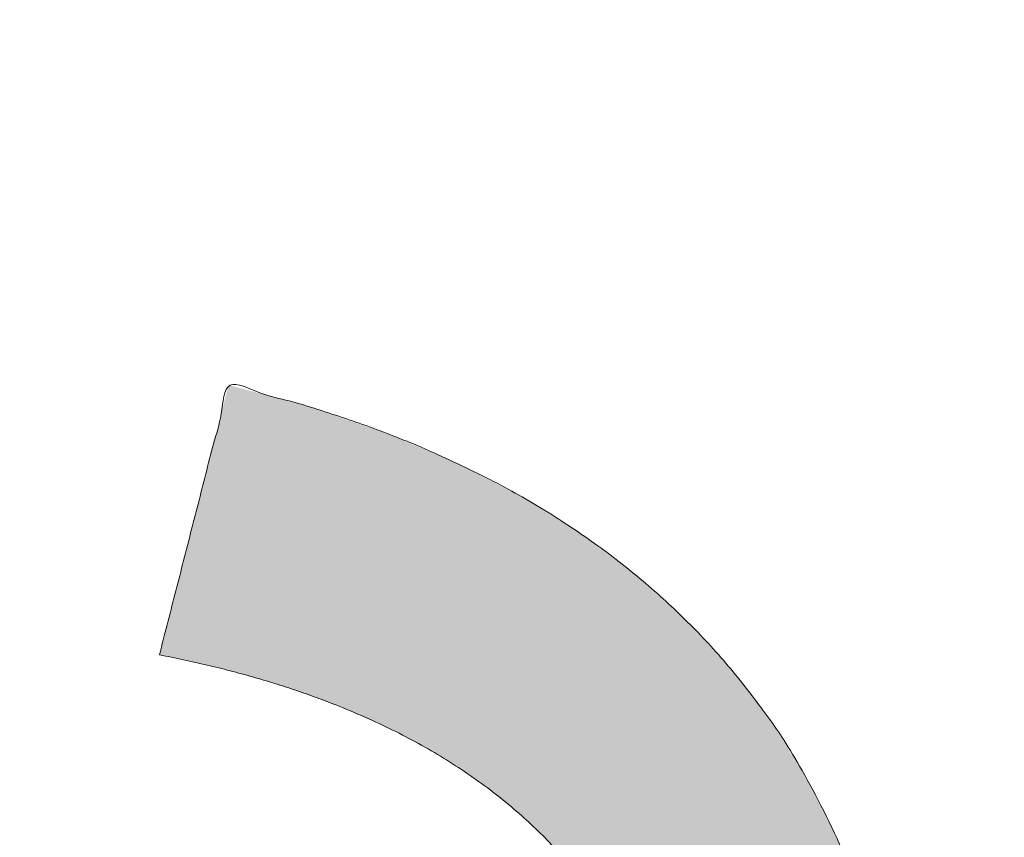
# Model space of a CAD drawing. Header units: inches. Extents: x -434 to -285, y -58 to 33.
# Tile 74 of 103: x -302.35 to -301.09, y -34.79 to -33.74. Entities that reach past the tile are written whole.
import ezdxf

# ---------------------------------------------------------------- set-up
doc = ezdxf.new("R2010")
doc.units = ezdxf.units.IN
doc.header["$LTSCALE"] = 32
doc.header["$MEASUREMENT"] = 0
doc.linetypes.add('Dash Style-1', pattern=[0.083328, 0.041656, -0.041672])
for name, color, linetype, lineweight in [('Black', 7, 'Continuous', 18), ('DashLine', 7, 'Dash Style-1', 13), ('DashLineFill', 7, 'Dash Style-1', 13), ('Drawing', 7, 'Continuous', 18), ('Metal-Black', 7, 'Continuous', 18), ('Metal-DeskStructure', 7, 'Continuous', 13), ('Plastic-BracketCover', 7, 'Continuous', 13), ('SolidLine', 7, 'Continuous', 15), ('Wood_1-H', 7, 'Continuous', 13)]:
    doc.layers.add(name, color=color, linetype=linetype, lineweight=lineweight)
doc.layers.add('Metal-Leg', color=7, linetype='Continuous', lineweight=18, true_color=0x4c4c4c)
pattern_1 = [(45, (0, 0), (-1.61301565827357, 1.935715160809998), []), (45, (-1.0608, 1.0608), (-0.4723460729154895, 0.4167612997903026), [])]

# ---------------------------------------------------------------- blocks, each defined once
blk = doc.blocks.new('Slate-LegBrace (2D)')
at = {"layer": 'DashLineFill', "linetype": 'Continuous', "lineweight": 13}
h = blk.add_hatch(dxfattribs=at)
h.set_pattern_fill('Steel', color=253, style=0, pattern_type=2)
h.set_pattern_definition(pattern_1)
edge = h.paths.add_edge_path()
edge.add_line((-2.199587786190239, 0.1351515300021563), (-1.374775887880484, 0.1351515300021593))
edge.add_arc((3.774758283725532e-15, 0.01355418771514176), 1.380142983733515, 5.054592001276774, 174.9454079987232, ccw=False)
edge.add_line((1.374775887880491, 0.1351515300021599), (2.199718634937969, 0.1351515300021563))
edge.add_arc((6.542437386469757e-05, 0.01705725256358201), 2.202821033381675, 3.073127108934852, 176.9268728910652)
h = blk.add_hatch(dxfattribs=at)
h.set_pattern_fill('Steel', color=253, style=0, pattern_type=2)
h.set_pattern_definition(pattern_1)
edge = h.paths.add_edge_path()
edge.add_line((-2.191696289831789, 0.2375138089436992), (-1.463739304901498, 0.2375137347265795))
edge.add_arc((6.542437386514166e-05, 0.01704129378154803), 1.480314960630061, 8.565281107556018, 171.4347188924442, ccw=False)
edge.add_line((1.463870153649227, 0.2375137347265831), (2.191827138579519, 0.2375138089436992))
edge.add_line((2.191827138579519, 0.2375138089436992), (2.19971863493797, 0.1351515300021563))
edge.add_line((2.19971863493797, 0.1351515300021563), (1.374775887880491, 0.1351515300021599))
edge.add_arc((3.33066907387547e-15, 0.01355418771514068), 1.380142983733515, 5.054592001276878, 174.9454079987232)
edge.add_line((-1.374775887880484, 0.1351515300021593), (-2.19958778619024, 0.1351515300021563))
edge.add_line((-2.19958778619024, 0.1351515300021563), (-2.191696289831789, 0.2375138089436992))
at = {"layer": 'DashLineFill', "flags": 128}
for points in [[(-2.199587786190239, 0.1351515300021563), (-1.374775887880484, 0.1351515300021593, -0.9154551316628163), (1.374775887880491, 0.1351515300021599), (2.199718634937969, 0.1351515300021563, 0.9477524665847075)], [(-2.191696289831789, 0.2375138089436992), (-1.463739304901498, 0.2375137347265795, -0.8606629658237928), (1.463870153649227, 0.2375137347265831), (2.191827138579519, 0.2375138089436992), (2.19971863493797, 0.1351515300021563), (1.374775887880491, 0.1351515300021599, 0.9154551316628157), (-1.374775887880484, 0.1351515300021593), (-2.19958778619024, 0.1351515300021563)]]:
    blk.add_lwpolyline(points, format="xyb", close=True, dxfattribs=at)
blk = doc.blocks.new('TLLegSleeve-NG (2D)')
at = {"layer": 'DashLineFill', "linetype": 'Continuous', "lineweight": 13}
h = blk.add_hatch(dxfattribs=at)
h.set_pattern_fill('Steel', color=253, style=0, pattern_type=2)
h.set_pattern_definition(pattern_1)
edge = h.paths.add_edge_path()
edge.add_arc((0, -2.950395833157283e-16), 1.771653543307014, 0, 180, ccw=False)
edge.add_arc((0, 2.950395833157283e-16), 1.771653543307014, 180, 360, ccw=False)
edge = h.paths.add_edge_path()
edge.add_arc((-1.77635683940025e-15, 2.208425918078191e-15), 1.437007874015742, 0, 180, ccw=False)
edge.add_arc((-1.554312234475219e-15, 2.687045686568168e-15), 1.437007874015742, 180, 360, ccw=False)
at = {"layer": 'DashLine', "flags": 128}
blk.add_lwpolyline([(1.653543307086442, 1.01250325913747e-16), (1.645581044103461, -0.1620755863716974), (1.621770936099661, -0.3225902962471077), (1.582342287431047, -0.4799982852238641), (1.527674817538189, -0.6327836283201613), (1.458295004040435, -0.7794749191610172), (1.374871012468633, -0.9186594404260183), (1.27820626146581, -1.048996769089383), (1.169231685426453, -1.169231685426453), (1.048996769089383, -1.27820626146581), (0.9186594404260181, -1.374871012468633), (0.7794749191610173, -1.458295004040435), (0.6327836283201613, -1.527674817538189), (0.4799982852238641, -1.582342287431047), (0.3225902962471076, -1.621770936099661), (0.1620755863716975, -1.645581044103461), (0, -1.653543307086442), (-0.1620755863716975, -1.645581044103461), (-0.3225902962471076, -1.621770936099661), (-0.4799982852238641, -1.582342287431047), (-0.6327836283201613, -1.527674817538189), (-0.7794749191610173, -1.458295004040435), (-0.9186594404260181, -1.374871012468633), (-1.048996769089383, -1.27820626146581), (-1.169231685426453, -1.169231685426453), (-1.27820626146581, -1.048996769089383), (-1.374871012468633, -0.9186594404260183), (-1.458295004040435, -0.7794749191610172), (-1.527674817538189, -0.6327836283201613), (-1.582342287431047, -0.4799982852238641), (-1.621770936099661, -0.3225902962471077), (-1.645581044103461, -0.1620755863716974), (-1.653543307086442, 1.01250325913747e-16), (-1.645581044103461, 0.1620755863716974), (-1.621770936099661, 0.3225902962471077), (-1.582342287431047, 0.4799982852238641), (-1.527674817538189, 0.6327836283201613), (-1.458295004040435, 0.7794749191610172), (-1.374871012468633, 0.9186594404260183), (-1.27820626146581, 1.048996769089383), (-1.169231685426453, 1.169231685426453), (-1.048996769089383, 1.27820626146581), (-0.9186594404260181, 1.374871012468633), (-0.7794749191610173, 1.458295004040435), (-0.6327836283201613, 1.527674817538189), (-0.4799982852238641, 1.582342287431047), (-0.3225902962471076, 1.621770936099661), (-0.1620755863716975, 1.645581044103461), (0, 1.653543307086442), (0.1620755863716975, 1.645581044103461), (0.3225902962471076, 1.621770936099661), (0.4799982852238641, 1.582342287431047), (0.6327836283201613, 1.527674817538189), (0.7794749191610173, 1.458295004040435), (0.9186594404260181, 1.374871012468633), (1.048996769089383, 1.27820626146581), (1.169231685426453, 1.169231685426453), (1.27820626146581, 1.048996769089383), (1.374871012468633, 0.9186594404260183), (1.458295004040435, 0.7794749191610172), (1.527674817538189, 0.6327836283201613), (1.582342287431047, 0.4799982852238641), (1.621770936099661, 0.3225902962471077), (1.645581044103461, 0.1620755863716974)], close=True, dxfattribs=at)
at = {"layer": 'DashLineFill', "flags": 128}
for points in [[(-1.771653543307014, 0, -0.9999999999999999), (1.771653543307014, 0, -0.9999999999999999)], [(-1.437007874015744, 2.44773580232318e-15, -0.9999999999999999), (1.43700787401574, 2.44773580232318e-15, -0.9999999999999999)]]:
    blk.add_lwpolyline(points, format="xyb", close=True, dxfattribs=at)
blk = doc.blocks.new('1BRPFX-Ped_Plate (2D)')
at = {"layer": 'DashLineFill', "linetype": 'Continuous', "lineweight": 13}
h = blk.add_hatch(dxfattribs=at)
h.set_pattern_fill('Steel', color=253, style=0, pattern_type=2)
h.set_pattern_definition(pattern_1)
edge = h.paths.add_edge_path()
edge.add_arc((-4.145669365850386, 1.704724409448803), 0.1259842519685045, 90, 179.9999999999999, ccw=False)
edge.add_line((-4.145669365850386, 1.830708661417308), (4.145669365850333, 1.830708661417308))
edge.add_arc((4.145669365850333, 1.704724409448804), 0.1259842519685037, -2.2737367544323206e-13, 90, ccw=False)
edge.add_line((4.271653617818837, 1.704724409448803), (4.271653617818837, -1.704724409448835))
edge.add_arc((4.145669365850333, -1.704724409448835), 0.125984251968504, 270.0000000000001, 360, ccw=False)
edge.add_line((4.145669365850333, -1.830708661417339), (-4.145669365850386, -1.830708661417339))
edge.add_arc((-4.145669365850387, -1.704724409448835), 0.125984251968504, 180, 270.0000000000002, ccw=False)
edge.add_line((-4.271653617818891, -1.704724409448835), (-4.271653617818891, 1.704724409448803))
at = {"layer": 'SolidLine', "flags": 128}
blk.add_lwpolyline([(1.27952755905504, 1.408027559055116), (1.292122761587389, 1.407408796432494), (1.304596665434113, 1.405558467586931), (1.316829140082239, 1.402494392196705), (1.328702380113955, 1.398246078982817), (1.340102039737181, 1.39285444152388), (1.35091833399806, 1.386371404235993), (1.361047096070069, 1.378859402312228), (1.370390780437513, 1.370390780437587), (1.378859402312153, 1.361047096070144), (1.386371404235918, 1.350918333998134), (1.392854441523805, 1.340102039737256), (1.398246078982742, 1.328702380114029), (1.40249439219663, 1.316829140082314), (1.405558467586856, 1.304596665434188), (1.407408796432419, 1.292122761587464), (1.408027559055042, 1.279527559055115), (1.407408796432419, 1.266932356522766), (1.405558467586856, 1.254458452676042), (1.40249439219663, 1.242225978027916), (1.398246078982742, 1.2303527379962), (1.392854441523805, 1.218953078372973), (1.386371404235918, 1.208136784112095), (1.378859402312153, 1.198008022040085), (1.370390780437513, 1.188664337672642), (1.361047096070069, 1.180195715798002), (1.35091833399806, 1.172683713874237), (1.340102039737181, 1.16620067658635), (1.328702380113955, 1.160809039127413), (1.316829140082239, 1.156560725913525), (1.304596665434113, 1.153496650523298), (1.292122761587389, 1.151646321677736), (1.27952755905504, 1.151027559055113), (1.266932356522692, 1.151646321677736), (1.254458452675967, 1.153496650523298), (1.242225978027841, 1.156560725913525), (1.230352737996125, 1.160809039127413), (1.218953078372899, 1.16620067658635), (1.208136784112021, 1.172683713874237), (1.198008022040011, 1.180195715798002), (1.188664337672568, 1.188664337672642), (1.180195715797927, 1.198008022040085), (1.172683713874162, 1.208136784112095), (1.166200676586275, 1.218953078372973), (1.160809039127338, 1.2303527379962), (1.15656072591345, 1.242225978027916), (1.153496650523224, 1.254458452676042), (1.151646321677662, 1.266932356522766), (1.151027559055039, 1.279527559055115), (1.151646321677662, 1.292122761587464), (1.153496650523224, 1.304596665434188), (1.15656072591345, 1.316829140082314), (1.160809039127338, 1.328702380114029), (1.166200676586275, 1.340102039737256), (1.172683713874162, 1.350918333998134), (1.180195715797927, 1.361047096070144), (1.188664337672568, 1.370390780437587), (1.198008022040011, 1.378859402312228), (1.208136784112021, 1.386371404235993), (1.218953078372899, 1.39285444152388), (1.230352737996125, 1.398246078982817), (1.242225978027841, 1.402494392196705), (1.254458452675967, 1.405558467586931), (1.266932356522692, 1.407408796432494)], close=True, dxfattribs=at)
blk.add_lwpolyline([(0.3322086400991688, 0.4571237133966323), (0.3093663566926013, 0.4952337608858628), (0.2903695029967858, 0.5353992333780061), (0.2754010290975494, 0.5772333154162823), (0.264605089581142, 0.6203331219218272), (0.2580856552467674, 0.6642835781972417), (0.2559055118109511, 0.7086614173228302), (0.2580856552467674, 0.7530392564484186), (0.264605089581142, 0.7969897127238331), (0.2754010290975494, 0.8400895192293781), (0.2903695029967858, 0.8819236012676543), (0.3093663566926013, 0.9220890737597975), (0.3322086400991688, 0.9601991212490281), (0.3586763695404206, 0.9958867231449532), (0.3885146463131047, 1.028808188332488), (0.4214361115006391, 1.058646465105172), (0.4571237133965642, 1.085114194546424), (0.4952337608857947, 1.107956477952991), (0.5353992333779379, 1.126953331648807), (0.5772333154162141, 1.141921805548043), (0.6203331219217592, 1.15271774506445), (0.6642835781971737, 1.159237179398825), (0.7086614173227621, 1.161417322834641), (0.7530392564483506, 1.159237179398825), (0.7969897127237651, 1.15271774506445), (0.84008951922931, 1.141921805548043), (0.8819236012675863, 1.126953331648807), (0.9220890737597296, 1.107956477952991), (0.96019912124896, 1.085114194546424), (0.9958867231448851, 1.058646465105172), (1.028808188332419, 1.028808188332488), (1.058646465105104, 0.9958867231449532), (1.085114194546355, 0.9601991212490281), (1.107956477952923, 0.9220890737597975), (1.126953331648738, 0.8819236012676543), (1.141921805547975, 0.8400895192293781), (1.152717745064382, 0.7969897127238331), (1.159237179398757, 0.7530392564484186), (1.161417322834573, 0.7086614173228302), (1.159237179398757, 0.6642835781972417), (1.152717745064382, 0.6203331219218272), (1.141921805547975, 0.5772333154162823), (1.126953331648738, 0.5353992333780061), (1.107956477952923, 0.4952337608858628), (1.085114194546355, 0.4571237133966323)], dxfattribs=at)
blk = doc.blocks.new('Group-1')
at = {"layer": 'Plastic-BracketCover', "color": 7}
for points, knots in [([(1.38164285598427, 0.884128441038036), (1.463766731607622, 0.884128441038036), (1.549581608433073, 0.884128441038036), (1.553272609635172, 0.8804374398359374), (1.555118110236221, 0.8730554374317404), (1.55696180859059, 0.8619824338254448), (1.55696180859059, 0.8453729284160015), (1.555118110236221, 0.8342999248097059), (1.553272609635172, 0.8269179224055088), (1.549581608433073, 0.8232269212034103), (1.463766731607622, 0.8232269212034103), (1.38164285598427, 0.8232269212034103), (1.255227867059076, 0.7604808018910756), (1.128812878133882, 0.6977346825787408), (1.119585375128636, 0.6940436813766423), (1.112203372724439, 0.692198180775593), (1.106666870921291, 0.6958891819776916), (1.104821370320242, 0.7106531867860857), (1.104821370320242, 0.7327991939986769), (1.106666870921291, 0.7457176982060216), (1.10851237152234, 0.7530997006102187), (1.114048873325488, 0.7567907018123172), (1.117739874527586, 0.7586362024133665), (1.181408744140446, 0.789086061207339), (1.245077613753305, 0.8195359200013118), (1.263532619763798, 0.8287634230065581), (1.304133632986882, 0.8453729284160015), (1.324432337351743, 0.8546004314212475), (1.324432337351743, 0.8555231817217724), (1.324432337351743, 0.856445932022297), (1.28383402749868, 0.871209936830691), (1.246923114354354, 0.8896649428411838), (1.18233149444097, 0.9201148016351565), (1.117739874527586, 0.9505646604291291), (1.114048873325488, 0.9524101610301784), (1.10851237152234, 0.9561011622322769), (1.106666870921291, 0.963483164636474), (1.104821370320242, 0.9745561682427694), (1.104821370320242, 0.9967021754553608), (1.107589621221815, 1.016079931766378), (1.121430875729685, 1.013311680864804), (1.128812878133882, 1.009620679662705), (1.255227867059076, 0.9468745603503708), (1.38164285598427, 0.884128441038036)], [0, 0, 0, 0.05246714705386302, 0.05482524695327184, 0.05718334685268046, 0.05954144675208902, 0.06189954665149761, 0.06484717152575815, 0.06779479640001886, 0.07074242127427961, 0.07369004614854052, 0.1392739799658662, 0.1392739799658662, 0.251980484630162, 0.251980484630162, 0.259917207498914, 0.267853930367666, 0.2757906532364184, 0.2837273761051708, 0.2916640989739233, 0.2996008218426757, 0.307537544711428, 0.31547426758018, 0.31547426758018, 0.4512108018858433, 0.4512108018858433, 0.4908944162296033, 0.5305780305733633, 0.5305780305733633, 0.5322202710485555, 0.5322202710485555, 0.6091019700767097, 0.6091019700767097, 0.7421406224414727, 0.7421406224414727, 0.7498287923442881, 0.7575169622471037, 0.7652051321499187, 0.7728933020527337, 0.7836567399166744, 0.8051836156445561, 0.8159470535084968, 0.8159470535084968, 1, 1, 1]), ([(1.132503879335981, 0.670086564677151), (1.139885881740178, 0.670086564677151), (1.149113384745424, 0.6682410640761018), (1.154649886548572, 0.6645500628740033), (1.15834088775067, 0.6608590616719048), (1.15834088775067, 0.5759669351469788), (1.15834088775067, 0.4947658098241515), (1.23400551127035, 0.4947658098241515), (1.309670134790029, 0.4947658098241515), (1.309670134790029, 0.5722759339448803), (1.309670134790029, 0.6516315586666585), (1.313361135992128, 0.655322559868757), (1.318897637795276, 0.6590135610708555), (1.328123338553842, 0.6608590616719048), (1.341041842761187, 0.6608590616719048), (1.350269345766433, 0.6590135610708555), (1.355805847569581, 0.655322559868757), (1.359496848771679, 0.6516315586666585), (1.359496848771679, 0.5722759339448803), (1.359496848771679, 0.4947658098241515), (1.452693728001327, 0.4947658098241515), (1.547736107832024, 0.4947658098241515), (1.553272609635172, 0.4910766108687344), (1.555118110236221, 0.4836946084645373), (1.55696180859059, 0.4726216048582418), (1.55696180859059, 0.4560120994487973), (1.555118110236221, 0.4449390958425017), (1.553272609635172, 0.4375570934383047), (1.547736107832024, 0.4338660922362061), (1.338274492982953, 0.4338660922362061), (1.117739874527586, 0.4338660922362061), (1.106666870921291, 0.4486300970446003), (1.106666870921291, 0.5565900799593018), (1.106666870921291, 0.6608590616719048), (1.11035787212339, 0.6645500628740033), (1.115894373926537, 0.6682410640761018), (1.126967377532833, 0.670086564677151), (1.132503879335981, 0.670086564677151)], [0, 0, 0, 0.005581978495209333, 0.01116395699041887, 0.0167459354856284, 0.02232791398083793, 0.1451300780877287, 0.1451300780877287, 0.2595592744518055, 0.2595592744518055, 0.3767794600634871, 0.3795704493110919, 0.3823614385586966, 0.3851524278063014, 0.3879434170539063, 0.3900366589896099, 0.3921299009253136, 0.3942231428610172, 0.3963163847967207, 0.4842315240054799, 0.4842315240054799, 0.5899392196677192, 0.5920324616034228, 0.5941257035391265, 0.5962189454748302, 0.598312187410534, 0.5999867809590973, 0.6016613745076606, 0.6033359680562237, 0.6050105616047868, 0.7933998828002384, 0.80512203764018, 0.8168441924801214, 0.9765556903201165, 0.9824167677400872, 0.988277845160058, 0.994138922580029, 1, 1, 1])]:
    blk.add_open_spline(points, degree=2, knots=knots, dxfattribs=at)
blk = doc.blocks.new('1BRPFY-Leg_Plate (2D)')
at = {"layer": 'DashLineFill', "linetype": 'Continuous', "lineweight": 13}
h = blk.add_hatch(dxfattribs=at)
h.set_pattern_fill('Steel', color=253, style=0, pattern_type=2)
h.set_pattern_definition(pattern_1)
edge = h.paths.add_edge_path()
edge.add_arc((-1.704724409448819, 1.704724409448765), 0.1259842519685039, 90, 180, ccw=False)
edge.add_line((-1.704724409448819, 1.830708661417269), (1.704724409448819, 1.830708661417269))
edge.add_arc((1.704724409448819, 1.704724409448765), 0.1259842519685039, 0, 90, ccw=False)
edge.add_line((1.830708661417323, 1.704724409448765), (1.830708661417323, -1.704724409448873))
edge.add_arc((1.704724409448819, -1.704724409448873), 0.125984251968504, -89.99999999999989, 1.1368683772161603e-13, ccw=False)
edge.add_line((1.704724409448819, -1.830708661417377), (-1.704724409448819, -1.830708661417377))
edge.add_arc((-1.704724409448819, -1.704724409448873), 0.125984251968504, 180, 269.99999999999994, ccw=False)
edge.add_line((-1.830708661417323, -1.704724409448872), (-1.830708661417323, 1.704724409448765))
at = {"layer": 'SolidLine', "flags": 128}
for points in [[(1.279527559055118, 1.44094488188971), (1.295349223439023, 1.440167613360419), (1.31101851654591, 1.437843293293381), (1.326384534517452, 1.433994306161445), (1.341299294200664, 1.428657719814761), (1.355619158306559, 1.421884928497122), (1.369206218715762, 1.413741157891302), (1.381929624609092, 1.404304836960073), (1.393666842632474, 1.393666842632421), (1.404304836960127, 1.381929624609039), (1.413741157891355, 1.369206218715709), (1.421884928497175, 1.355619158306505), (1.428657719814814, 1.341299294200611), (1.433994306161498, 1.326384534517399), (1.437843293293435, 1.311018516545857), (1.440167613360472, 1.29534922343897), (1.440944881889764, 1.279527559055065), (1.440167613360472, 1.263705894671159), (1.437843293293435, 1.248036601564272), (1.433994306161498, 1.23267058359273), (1.428657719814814, 1.217755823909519), (1.421884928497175, 1.203435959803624), (1.413741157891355, 1.18984889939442), (1.404304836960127, 1.17712549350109), (1.393666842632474, 1.165388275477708), (1.381929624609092, 1.154750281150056), (1.369206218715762, 1.145313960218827), (1.355619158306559, 1.137170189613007), (1.341299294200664, 1.130397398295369), (1.326384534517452, 1.125060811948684), (1.31101851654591, 1.121211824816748), (1.295349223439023, 1.11888750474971), (1.279527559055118, 1.118110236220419), (1.263705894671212, 1.11888750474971), (1.248036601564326, 1.121211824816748), (1.232670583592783, 1.125060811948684), (1.217755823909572, 1.130397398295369), (1.203435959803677, 1.137170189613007), (1.189848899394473, 1.145313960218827), (1.177125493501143, 1.154750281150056), (1.165388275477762, 1.165388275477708), (1.154750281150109, 1.17712549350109), (1.14531396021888, 1.18984889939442), (1.137170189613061, 1.203435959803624), (1.130397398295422, 1.217755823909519), (1.125060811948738, 1.23267058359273), (1.121211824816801, 1.248036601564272), (1.118887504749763, 1.263705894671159), (1.118110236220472, 1.279527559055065), (1.118887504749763, 1.29534922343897), (1.121211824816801, 1.311018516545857), (1.125060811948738, 1.326384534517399), (1.130397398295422, 1.341299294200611), (1.137170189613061, 1.355619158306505), (1.14531396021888, 1.369206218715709), (1.154750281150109, 1.381929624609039), (1.165388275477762, 1.393666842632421), (1.177125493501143, 1.404304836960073), (1.189848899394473, 1.413741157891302), (1.203435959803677, 1.421884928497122), (1.217755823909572, 1.428657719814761), (1.232670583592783, 1.433994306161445), (1.248036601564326, 1.437843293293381), (1.263705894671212, 1.440167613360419)], [(0.7086614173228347, 0.9153543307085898), (0.728920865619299, 0.9143590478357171), (0.7489852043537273, 0.9113827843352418), (0.7686612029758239, 0.9064542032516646), (0.7877593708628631, 0.8996207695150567), (0.8060957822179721, 0.8909482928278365), (0.823493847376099, 0.8805202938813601), (0.8397860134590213, 0.868437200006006), (0.8548153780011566, 0.854815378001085), (0.8684372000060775, 0.8397860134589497), (0.8805202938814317, 0.8234938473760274), (0.8909482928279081, 0.8060957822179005), (0.8996207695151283, 0.7877593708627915), (0.9064542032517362, 0.7686612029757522), (0.9113827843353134, 0.7489852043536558), (0.9143590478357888, 0.7289208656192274), (0.9153543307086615, 0.7086614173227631), (0.9143590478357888, 0.6884019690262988), (0.9113827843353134, 0.6683376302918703), (0.9064542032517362, 0.6486616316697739), (0.8996207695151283, 0.6295634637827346), (0.8909482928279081, 0.6112270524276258), (0.8805202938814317, 0.5938289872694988), (0.8684372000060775, 0.5775368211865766), (0.8548153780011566, 0.5625074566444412), (0.8397860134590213, 0.5488856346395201), (0.823493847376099, 0.5368025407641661), (0.8060957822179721, 0.5263745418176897), (0.7877593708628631, 0.5177020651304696), (0.7686612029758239, 0.5108686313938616), (0.7489852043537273, 0.5059400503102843), (0.728920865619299, 0.502963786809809), (0.7086614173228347, 0.5019685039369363), (0.6884019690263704, 0.502963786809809), (0.668337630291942, 0.5059400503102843), (0.6486616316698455, 0.5108686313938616), (0.6295634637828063, 0.5177020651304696), (0.6112270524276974, 0.5263745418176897), (0.5938289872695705, 0.5368025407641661), (0.5775368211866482, 0.5488856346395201), (0.5625074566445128, 0.5625074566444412), (0.5488856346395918, 0.5775368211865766), (0.5368025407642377, 0.5938289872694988), (0.5263745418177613, 0.6112270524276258), (0.5177020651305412, 0.6295634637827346), (0.5108686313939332, 0.6486616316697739), (0.5059400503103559, 0.6683376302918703), (0.5029637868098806, 0.6884019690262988), (0.5019685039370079, 0.7086614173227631), (0.5029637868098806, 0.7289208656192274), (0.5059400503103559, 0.7489852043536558), (0.5108686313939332, 0.7686612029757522), (0.5177020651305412, 0.7877593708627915), (0.5263745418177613, 0.8060957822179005), (0.5368025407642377, 0.8234938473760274), (0.5488856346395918, 0.8397860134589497), (0.5625074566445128, 0.854815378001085), (0.5775368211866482, 0.868437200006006), (0.5938289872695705, 0.8805202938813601), (0.6112270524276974, 0.8909482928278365), (0.6295634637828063, 0.8996207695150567), (0.6486616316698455, 0.9064542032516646), (0.668337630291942, 0.9113827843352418), (0.6884019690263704, 0.9143590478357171)]]:
    blk.add_lwpolyline(points, close=True, dxfattribs=at)
at = {"layer": 'Plastic-BracketCover', "color": 7}
blk.add_blockref('Group-1', (0, 0), dxfattribs=at)
blk = doc.blocks.new('30W 7.5D LEG SURROUND (2D)')
at = {"layer": 'SolidLine', "flags": 128}
blk.add_lwpolyline([(-1.712598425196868, -6.536417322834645, -0.414213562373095), (-1.790343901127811e-14, -4.823818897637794, -0.414213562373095), (1.712598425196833, -6.536417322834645, -0.414213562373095), (-1.790343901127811e-14, -8.249015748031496, -0.414213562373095)], format="xyb", close=True, dxfattribs=at)
at = {"layer": 'SolidLine', "color": 7}
for name in ['1BRPFX-Ped_Plate (2D)', '1BRPFX-Ped_Plate (2D)', '1BRPFY-Leg_Plate (2D)', '1BRPFY-Leg_Plate (2D)']:
    blk.add_blockref(name, (-1.790343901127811e-14, -6.536417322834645), dxfattribs=at)
at = {"layer": 'Wood_1-H', "color": 7}
blk.add_blockref('Slate-LegBrace (2D)', (-1.790343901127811e-14, -6.536417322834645), dxfattribs=at)
blk.add_blockref('Slate-LegBrace (2D)', (-1.790343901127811e-14, -6.536417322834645), dxfattribs=at)
at = {"layer": 'Wood_1-H', "color": 7, "rotation": 90}
blk.add_blockref('TLLegSleeve-NG (2D)', (-1.790343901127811e-14, -6.536417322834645), dxfattribs=at)
blk.add_blockref('TLLegSleeve-NG (2D)', (-1.790343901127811e-14, -6.536417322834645), dxfattribs=at)
blk = doc.blocks.new('TL14_lower_leg (2D)')
at = {"layer": 'DashLine', "flags": 128}
for points in [[(-1.777195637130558e-14, 1.377952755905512), (0.1350629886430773, 1.371317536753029), (0.2688252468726, 1.351475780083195), (0.3999985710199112, 1.318618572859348), (0.5273196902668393, 1.27306234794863), (0.649562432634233, 1.215245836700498), (0.7655495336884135, 1.14572584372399), (0.8741639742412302, 1.065171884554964), (0.9743597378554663, 0.9743597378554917), (1.065171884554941, 0.8741639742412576), (1.14572584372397, 0.7655495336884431), (1.215245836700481, 0.6495624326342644), (1.273062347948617, 0.5273196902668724), (1.318618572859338, 0.3999985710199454), (1.351475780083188, 0.2688252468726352), (1.371317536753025, 0.1350629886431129), (1.377952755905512, 1.783045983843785e-14), (1.371317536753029, -0.1350629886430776), (1.351475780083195, -0.2688252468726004), (1.318618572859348, -0.3999985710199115), (1.27306234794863, -0.5273196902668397), (1.215245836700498, -0.6495624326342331), (1.145725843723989, -0.7655495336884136), (1.065171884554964, -0.8741639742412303), (0.9743597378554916, -0.9743597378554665), (0.8741639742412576, -1.065171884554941), (0.7655495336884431, -1.14572584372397), (0.6495624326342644, -1.215245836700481), (0.5273196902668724, -1.273062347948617), (0.3999985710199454, -1.318618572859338), (0.2688252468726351, -1.351475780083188), (0.135062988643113, -1.371317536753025), (1.777195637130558e-14, -1.377952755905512), (-0.1350629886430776, -1.371317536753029), (-0.2688252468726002, -1.351475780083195), (-0.3999985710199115, -1.318618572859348), (-0.5273196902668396, -1.27306234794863), (-0.6495624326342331, -1.215245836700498), (-0.7655495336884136, -1.14572584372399), (-0.8741639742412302, -1.065171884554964), (-0.9743597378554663, -0.9743597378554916), (-1.065171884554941, -0.8741639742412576), (-1.14572584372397, -0.7655495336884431), (-1.215245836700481, -0.6495624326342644), (-1.273062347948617, -0.5273196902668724), (-1.318618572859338, -0.3999985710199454), (-1.351475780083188, -0.2688252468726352), (-1.371317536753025, -0.1350629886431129), (-1.377952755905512, -1.783045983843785e-14), (-1.371317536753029, 0.1350629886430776), (-1.351475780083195, 0.2688252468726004), (-1.318618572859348, 0.3999985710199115), (-1.27306234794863, 0.5273196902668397), (-1.215245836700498, 0.6495624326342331), (-1.145725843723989, 0.7655495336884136), (-1.065171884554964, 0.8741639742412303), (-0.9743597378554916, 0.9743597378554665), (-0.8741639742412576, 1.065171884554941), (-0.7655495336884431, 1.14572584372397), (-0.6495624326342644, 1.215245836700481), (-0.5273196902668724, 1.273062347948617), (-0.3999985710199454, 1.318618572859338), (-0.2688252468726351, 1.351475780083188), (-0.135062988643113, 1.371317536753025)], [(0.7086614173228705, 0.8700787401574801), (0.7244830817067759, 0.8693014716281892), (0.7401523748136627, 0.8669771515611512), (0.7555183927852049, 0.8631281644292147), (0.7704331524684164, 0.8577915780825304), (0.784753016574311, 0.8510187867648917), (0.7983400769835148, 0.8428750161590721), (0.8110634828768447, 0.8334386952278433), (0.8228007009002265, 0.8228007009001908), (0.8334386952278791, 0.8110634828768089), (0.842875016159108, 0.7983400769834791), (0.8510187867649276, 0.7847530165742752), (0.8577915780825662, 0.7704331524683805), (0.8631281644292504, 0.7555183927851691), (0.866977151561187, 0.740152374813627), (0.8693014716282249, 0.72448308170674), (0.870078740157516, 0.7086614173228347), (0.8693014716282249, 0.6928397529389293), (0.866977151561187, 0.6771704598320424), (0.8631281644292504, 0.6618044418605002), (0.8577915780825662, 0.6468896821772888), (0.8510187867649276, 0.6325698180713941), (0.842875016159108, 0.6189827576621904), (0.8334386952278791, 0.6062593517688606), (0.8228007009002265, 0.5945221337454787), (0.8110634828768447, 0.5838841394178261), (0.7983400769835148, 0.5744478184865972), (0.784753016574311, 0.5663040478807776), (0.7704331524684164, 0.559531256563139), (0.7555183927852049, 0.5541946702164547), (0.7401523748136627, 0.5503456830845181), (0.7244830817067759, 0.5480213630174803), (0.7086614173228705, 0.5472440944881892), (0.6928397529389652, 0.5480213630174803), (0.6771704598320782, 0.5503456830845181), (0.6618044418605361, 0.5541946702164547), (0.6468896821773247, 0.559531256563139), (0.63256981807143, 0.5663040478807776), (0.6189827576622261, 0.5744478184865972), (0.6062593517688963, 0.5838841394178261), (0.5945221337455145, 0.5945221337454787), (0.5838841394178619, 0.6062593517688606), (0.5744478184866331, 0.6189827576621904), (0.5663040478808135, 0.6325698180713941), (0.5595312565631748, 0.6468896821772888), (0.5541946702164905, 0.6618044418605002), (0.5503456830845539, 0.6771704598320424), (0.548021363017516, 0.6928397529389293), (0.5472440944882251, 0.7086614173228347), (0.548021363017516, 0.72448308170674), (0.5503456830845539, 0.740152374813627), (0.5541946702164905, 0.7555183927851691), (0.5595312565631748, 0.7704331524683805), (0.5663040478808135, 0.7847530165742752), (0.5744478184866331, 0.7983400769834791), (0.5838841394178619, 0.8110634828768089), (0.5945221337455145, 0.8228007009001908), (0.6062593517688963, 0.8334386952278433), (0.6189827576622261, 0.8428750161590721), (0.63256981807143, 0.8510187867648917), (0.6468896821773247, 0.8577915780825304), (0.6618044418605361, 0.8631281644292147), (0.6771704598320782, 0.8669771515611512), (0.6928397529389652, 0.8693014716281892)]]:
    blk.add_lwpolyline(points, close=True, dxfattribs=at)
blk = doc.blocks.new('1BRPT9-Bracket (2D)')
at = {"layer": 'DashLineFill', "linetype": 'Continuous', "lineweight": 13}
h = blk.add_hatch(dxfattribs=at)
h.set_pattern_fill('Steel', color=253, style=0, pattern_type=2)
h.set_pattern_definition(pattern_1)
edge = h.paths.add_edge_path()
edge.add_line((-2.32206875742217, -8.74015748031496), (-2.32206875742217, 8.740157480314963))
edge.add_line((-2.32206875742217, 8.740157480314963), (1.677931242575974, 8.740157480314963))
edge.add_arc((1.677931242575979, 8.488188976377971), 0.2519685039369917, -3.979039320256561e-12, 90.0000000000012, ccw=False)
edge.add_line((1.929899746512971, 8.488188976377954), (1.929899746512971, 7.480314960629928))
edge.add_line((1.929899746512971, 7.480314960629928), (2.323600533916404, 7.461135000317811))
edge.add_line((2.323600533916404, 7.461135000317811), (2.323600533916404, -7.480314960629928))
edge.add_line((2.323600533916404, -7.480314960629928), (1.929899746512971, -7.480314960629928))
edge.add_line((1.929899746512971, -7.480314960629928), (1.929899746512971, -8.488188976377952))
edge.add_arc((1.677931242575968, -8.488188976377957), 0.2519685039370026, -90.00000000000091, 1.0800249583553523e-12, ccw=False)
edge.add_line((1.677931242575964, -8.74015748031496), (-2.32206875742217, -8.74015748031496))
h = blk.add_hatch(dxfattribs=at)
h.set_pattern_fill('Steel', color=253, style=0, pattern_type=2)
h.set_pattern_definition(pattern_1)
h.paths.add_polyline_path([(1.339348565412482, -0.619573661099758), (1.330665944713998, -0.6191471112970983), (1.322066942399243, -0.6178715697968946), (1.313634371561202, -0.615759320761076), (1.305449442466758, -0.6128307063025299), (1.297590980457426, -0.6091139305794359), (1.290134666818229, -0.6046447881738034), (1.283152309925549, -0.5994663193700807), (1.276711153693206, -0.5936283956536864), (1.270873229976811, -0.5871872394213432), (1.265694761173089, -0.5802048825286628), (1.261225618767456, -0.572748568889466), (1.257508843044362, -0.5648901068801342), (1.254580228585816, -0.5567051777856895), (1.252467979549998, -0.5482726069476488), (1.251192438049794, -0.5396736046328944), (1.250765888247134, -0.5309909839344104), (1.251192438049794, -0.5223083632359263), (1.252467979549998, -0.5137093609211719), (1.254580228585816, -0.5052767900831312), (1.257508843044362, -0.4970918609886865), (1.261225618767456, -0.4892333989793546), (1.265694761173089, -0.481777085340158), (1.270873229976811, -0.4747947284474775), (1.276711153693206, -0.4683535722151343), (1.283152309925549, -0.46251564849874), (1.290134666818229, -0.4573371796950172), (1.297590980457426, -0.4528680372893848), (1.305449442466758, -0.4491512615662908), (1.313634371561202, -0.4462226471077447), (1.322066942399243, -0.4441103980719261), (1.330665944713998, -0.4428348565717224), (1.339348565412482, -0.4424083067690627), (1.348031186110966, -0.4428348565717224), (1.35663018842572, -0.4441103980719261), (1.365062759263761, -0.4462226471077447), (1.373247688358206, -0.4491512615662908), (1.381106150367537, -0.4528680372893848), (1.388562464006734, -0.4573371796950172), (1.395544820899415, -0.46251564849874), (1.401985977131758, -0.4683535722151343), (1.407823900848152, -0.4747947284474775), (1.413002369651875, -0.481777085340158), (1.417471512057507, -0.4892333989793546), (1.421188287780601, -0.4970918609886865), (1.424116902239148, -0.5052767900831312), (1.426229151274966, -0.5137093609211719), (1.42750469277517, -0.5223083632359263), (1.427931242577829, -0.5309909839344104), (1.42750469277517, -0.5396736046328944), (1.426229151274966, -0.5482726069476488), (1.424116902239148, -0.5567051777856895), (1.421188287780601, -0.5648901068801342), (1.417471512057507, -0.572748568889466), (1.413002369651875, -0.5802048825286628), (1.407823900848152, -0.5871872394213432), (1.401985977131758, -0.5936283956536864), (1.395544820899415, -0.5994663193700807), (1.388562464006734, -0.6046447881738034), (1.381106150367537, -0.6091139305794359), (1.373247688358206, -0.6128307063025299), (1.365062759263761, -0.615759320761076), (1.35663018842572, -0.6178715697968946), (1.348031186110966, -0.6191471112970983)])
at = {"layer": 'DashLineFill', "flags": 128}
blk.add_lwpolyline([(1.339348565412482, -0.619573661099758), (1.330665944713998, -0.6191471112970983), (1.322066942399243, -0.6178715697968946), (1.313634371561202, -0.615759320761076), (1.305449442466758, -0.6128307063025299), (1.297590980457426, -0.6091139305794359), (1.290134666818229, -0.6046447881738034), (1.283152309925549, -0.5994663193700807), (1.276711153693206, -0.5936283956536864), (1.270873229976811, -0.5871872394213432), (1.265694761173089, -0.5802048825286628), (1.261225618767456, -0.572748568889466), (1.257508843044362, -0.5648901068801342), (1.254580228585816, -0.5567051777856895), (1.252467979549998, -0.5482726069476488), (1.251192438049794, -0.5396736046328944), (1.250765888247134, -0.5309909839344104), (1.251192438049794, -0.5223083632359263), (1.252467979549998, -0.5137093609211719), (1.254580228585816, -0.5052767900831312), (1.257508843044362, -0.4970918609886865), (1.261225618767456, -0.4892333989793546), (1.265694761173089, -0.481777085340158), (1.270873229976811, -0.4747947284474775), (1.276711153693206, -0.4683535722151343), (1.283152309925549, -0.46251564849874), (1.290134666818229, -0.4573371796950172), (1.297590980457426, -0.4528680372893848), (1.305449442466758, -0.4491512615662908), (1.313634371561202, -0.4462226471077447), (1.322066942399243, -0.4441103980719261), (1.330665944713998, -0.4428348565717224), (1.339348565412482, -0.4424083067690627), (1.348031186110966, -0.4428348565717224), (1.35663018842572, -0.4441103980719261), (1.365062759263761, -0.4462226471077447), (1.373247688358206, -0.4491512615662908), (1.381106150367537, -0.4528680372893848), (1.388562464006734, -0.4573371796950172), (1.395544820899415, -0.46251564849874), (1.401985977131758, -0.4683535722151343), (1.407823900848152, -0.4747947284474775), (1.413002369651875, -0.481777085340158), (1.417471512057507, -0.4892333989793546), (1.421188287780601, -0.4970918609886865), (1.424116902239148, -0.5052767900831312), (1.426229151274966, -0.5137093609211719), (1.42750469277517, -0.5223083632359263), (1.427931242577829, -0.5309909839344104), (1.42750469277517, -0.5396736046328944), (1.426229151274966, -0.5482726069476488), (1.424116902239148, -0.5567051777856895), (1.421188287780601, -0.5648901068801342), (1.417471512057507, -0.572748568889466), (1.413002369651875, -0.5802048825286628), (1.407823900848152, -0.5871872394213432), (1.401985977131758, -0.5936283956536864), (1.395544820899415, -0.5994663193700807), (1.388562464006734, -0.6046447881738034), (1.381106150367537, -0.6091139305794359), (1.373247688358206, -0.6128307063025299), (1.365062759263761, -0.615759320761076), (1.35663018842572, -0.6178715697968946), (1.348031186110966, -0.6191471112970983)], close=True, dxfattribs=at)
blk = doc.blocks.new('Group-67')
at = {"layer": 'DashLineFill', "linetype": 'Continuous', "lineweight": 13}
h = blk.add_hatch(dxfattribs=at)
h.set_pattern_fill('Steel', color=253, style=0, pattern_type=2)
h.set_pattern_definition(pattern_1)
h.paths.add_polyline_path([(-2.066929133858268, 1.397637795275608), (2.066929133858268, 1.397637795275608), (2.066929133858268, 0.1377952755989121), (2.106299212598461, 0.1377952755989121), (2.106299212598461, -0.1377952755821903), (2.066929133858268, -0.1377952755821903), (2.066929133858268, -5.275590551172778), (2.106299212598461, -5.275590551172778), (2.106299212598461, -5.55118110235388), (2.066929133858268, -5.55118110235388), (2.066929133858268, -5.82677165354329), (-2.066929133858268, -5.82677165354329), (-2.066929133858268, -5.55118110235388), (-2.106299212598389, -5.55118110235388), (-2.106299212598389, -5.275590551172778), (-2.066929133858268, -5.275590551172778), (-2.066929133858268, -0.1377952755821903), (-2.106299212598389, -0.1377952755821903), (-2.106299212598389, 0.1377952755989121), (-2.066929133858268, 0.1377952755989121)])
blk = doc.blocks.new('TL14_upper_leg (2D)')
at = {"layer": 'DashLine', "flags": 128}
blk.add_lwpolyline([(0, 1.22047244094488), (0.1196272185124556, 1.214595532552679), (0.2381023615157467, 1.197021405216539), (0.3542844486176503, 1.167919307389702), (0.4670545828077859, 1.127569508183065), (0.5753267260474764, 1.076360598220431), (0.6780581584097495, 1.01478574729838), (0.7742595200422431, 0.9434379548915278), (0.8630043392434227, 0.8630043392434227), (0.9434379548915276, 0.7742595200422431), (1.01478574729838, 0.6780581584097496), (1.076360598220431, 0.5753267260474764), (1.127569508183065, 0.467054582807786), (1.167919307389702, 0.3542844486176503), (1.197021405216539, 0.2381023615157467), (1.214595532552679, 0.1196272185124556), (1.22047244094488, 7.47323834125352e-17), (1.214595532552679, -0.1196272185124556), (1.197021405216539, -0.2381023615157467), (1.167919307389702, -0.3542844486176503), (1.127569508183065, -0.467054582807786), (1.076360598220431, -0.5753267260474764), (1.01478574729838, -0.6780581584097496), (0.9434379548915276, -0.7742595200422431), (0.8630043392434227, -0.8630043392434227), (0.7742595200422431, -0.9434379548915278), (0.6780581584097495, -1.01478574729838), (0.5753267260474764, -1.076360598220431), (0.4670545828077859, -1.127569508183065), (0.3542844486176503, -1.167919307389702), (0.2381023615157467, -1.197021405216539), (0.1196272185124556, -1.214595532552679), (0, -1.22047244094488), (-0.1196272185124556, -1.214595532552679), (-0.2381023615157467, -1.197021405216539), (-0.3542844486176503, -1.167919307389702), (-0.4670545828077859, -1.127569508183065), (-0.5753267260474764, -1.076360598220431), (-0.6780581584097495, -1.01478574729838), (-0.7742595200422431, -0.9434379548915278), (-0.8630043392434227, -0.8630043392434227), (-0.9434379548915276, -0.7742595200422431), (-1.01478574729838, -0.6780581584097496), (-1.076360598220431, -0.5753267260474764), (-1.127569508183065, -0.467054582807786), (-1.167919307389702, -0.3542844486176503), (-1.197021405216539, -0.2381023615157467), (-1.214595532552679, -0.1196272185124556), (-1.22047244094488, 7.47323834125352e-17), (-1.214595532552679, 0.1196272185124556), (-1.197021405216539, 0.2381023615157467), (-1.167919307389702, 0.3542844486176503), (-1.127569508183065, 0.467054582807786), (-1.076360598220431, 0.5753267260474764), (-1.01478574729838, 0.6780581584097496), (-0.9434379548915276, 0.7742595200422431), (-0.8630043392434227, 0.8630043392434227), (-0.7742595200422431, 0.9434379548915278), (-0.6780581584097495, 1.01478574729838), (-0.5753267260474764, 1.076360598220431), (-0.4670545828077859, 1.127569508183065), (-0.3542844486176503, 1.167919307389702), (-0.2381023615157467, 1.197021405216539), (-0.1196272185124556, 1.214595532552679)], close=True, dxfattribs=at)
at = {"layer": 'DashLine', "color": 7}
blk.add_blockref('Group-67', (0, 0), dxfattribs=at)
blk = doc.blocks.new('Group-68')
at = {"layer": 'Metal-DeskStructure', "linetype": 'Continuous', "lineweight": 0, "true_color": 0xff0000}
blk.add_hatch(color=1, dxfattribs=at).paths.add_polyline_path([(0.7234251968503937, -0.395084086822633), (1.067913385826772, -0.4833594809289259), (1.040361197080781, -0.5852005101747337), (1.007762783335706, -0.6808010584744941), (0.9701181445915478, -0.7701611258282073), (0.9274272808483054, -0.8532807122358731), (0.8796901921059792, -0.9301598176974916), (0.8269068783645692, -1.000798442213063), (0.7690773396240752, -1.065196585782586), (0.7062015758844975, -1.123354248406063), (0.6390028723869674, -1.174951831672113), (0.5682045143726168, -1.219669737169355), (0.4938065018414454, -1.257507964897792), (0.4158088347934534, -1.288466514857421), (0.3342115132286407, -1.312545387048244), (0.2490145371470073, -1.329744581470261), (0.1602179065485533, -1.340064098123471), (0.0678216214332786, -1.343503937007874), (-0.02759378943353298, -1.340829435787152), (-0.1184507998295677, -1.332805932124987), (-0.2047494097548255, -1.319433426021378), (-0.2864896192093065, -1.300711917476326), (-0.3636714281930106, -1.27664140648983), (-0.4362948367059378, -1.247221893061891), (-0.5043598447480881, -1.212453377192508), (-0.5678664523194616, -1.172335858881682), (-0.6272604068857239, -1.127155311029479), (-0.6829874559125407, -1.077197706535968), (-0.7350475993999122, -1.022463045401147), (-0.783440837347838, -0.9629513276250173), (-0.8281671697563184, -0.8986625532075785), (-0.8692265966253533, -0.8295967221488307), (-0.9066191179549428, -0.7557538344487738), (-0.9403447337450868, -0.6771338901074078), (-0.9702436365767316, -0.5953684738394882), (-0.996156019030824, -0.5120891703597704), (-1.018081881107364, -0.4272959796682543), (-1.036021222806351, -0.3409889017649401), (-1.049974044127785, -0.2531679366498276), (-1.059940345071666, -0.1638330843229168), (-1.065920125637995, -0.07298434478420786), (-1.067913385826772, 0.01937828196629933), (-1.065693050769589, 0.1192260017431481), (-1.059032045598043, 0.2158441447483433), (-1.047930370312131, 0.309232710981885), (-1.032388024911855, 0.3993917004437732), (-1.012405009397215, 0.4863211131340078), (-0.9879813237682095, 0.5700209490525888), (-0.9591169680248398, 0.6504912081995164), (-0.9258119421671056, 0.7277318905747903), (-0.8884026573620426, 0.8010785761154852), (-0.8472255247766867, 0.8698668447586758), (-0.8022805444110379, 0.934096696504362), (-0.7535677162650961, 0.9937681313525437), (-0.7010870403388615, 1.048881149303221), (-0.6448385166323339, 1.099435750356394), (-0.5848221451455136, 1.145431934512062), (-0.5210379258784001, 1.186869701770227), (-0.4545455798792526, 1.22358085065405), (-0.3864048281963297, 1.255397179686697), (-0.3166156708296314, 1.282318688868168), (-0.2451781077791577, 1.304345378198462), (-0.1720921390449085, 1.32147724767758), (-0.097357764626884, 1.333714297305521), (-0.02097498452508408, 1.341056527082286), (0.05705620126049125, 1.343503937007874), (0.1448856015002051, 1.34044256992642), (0.2291321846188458, 1.331258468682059), (0.3097959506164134, 1.31595163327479), (0.3868768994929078, 1.294522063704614), (0.4603750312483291, 1.266969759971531), (0.5302903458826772, 1.233294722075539), (0.5966228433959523, 1.193496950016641), (0.6593725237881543, 1.147576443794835), (0.7180179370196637, 1.096121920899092), (0.7720376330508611, 1.039722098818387), (0.8214316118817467, 0.9783769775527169), (0.8661998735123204, 0.9120865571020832), (0.9063424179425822, 0.8408508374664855), (0.9418592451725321, 0.7646698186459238), (0.97275035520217, 0.683543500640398), (0.9990157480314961, 0.5974718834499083), (0.6545275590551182, 0.5156567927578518), (0.6334850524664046, 0.5853363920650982), (0.6101885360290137, 0.6501211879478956), (0.5846380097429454, 0.7100111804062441), (0.5568334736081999, 0.7650063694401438), (0.526774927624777, 0.8151067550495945), (0.4944623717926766, 0.8603123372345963), (0.459895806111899, 0.9006231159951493), (0.423075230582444, 0.9360390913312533), (0.3838997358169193, 0.9669471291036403), (0.3422684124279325, 0.9937340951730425), (0.2981812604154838, 1.01639998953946), (0.2516382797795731, 1.034944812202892), (0.2026394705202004, 1.049368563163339), (0.1511848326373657, 1.059671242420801), (0.09727436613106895, 1.065852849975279), (0.04090807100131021, 1.067913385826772), (-0.02393573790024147, 1.065634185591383), (-0.08605459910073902, 1.058796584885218), (-0.1454485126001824, 1.047400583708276), (-0.2021174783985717, 1.031446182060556), (-0.2560614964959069, 1.010933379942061), (-0.3072805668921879, 0.9858621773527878), (-0.3557746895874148, 0.9562325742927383), (-0.4015438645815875, 0.9220445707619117), (-0.4443021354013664, 0.8840046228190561), (-0.4837635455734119, 0.8428191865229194), (-0.5199280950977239, 0.7984882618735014), (-0.5527957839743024, 0.7510118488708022), (-0.5823666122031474, 0.7003899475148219), (-0.6086405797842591, 0.6466225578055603), (-0.6316176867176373, 0.5897096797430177), (-0.651297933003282, 0.5296513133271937), (-0.6682027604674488, 0.4677847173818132), (-0.6828536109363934, 0.4054471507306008), (-0.6952504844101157, 0.3426386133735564), (-0.7053933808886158, 0.2793591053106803), (-0.7132823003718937, 0.2156086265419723), (-0.7189172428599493, 0.1513871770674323), (-0.7222982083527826, 0.0866947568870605), (-0.7234251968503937, 0.0215313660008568), (-0.7220627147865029, -0.06137790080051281), (-0.7179752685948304, -0.1416295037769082), (-0.7111628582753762, -0.2192234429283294), (-0.7016254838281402, -0.2941597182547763), (-0.6893631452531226, -0.3664383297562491), (-0.6743758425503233, -0.4360592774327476), (-0.6566635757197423, -0.5030225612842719), (-0.6362263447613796, -0.567328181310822), (-0.6129043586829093, -0.6283117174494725), (-0.586537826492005, -0.6853087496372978), (-0.5571267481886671, -0.738319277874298), (-0.5246711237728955, -0.7873433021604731), (-0.48917095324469, -0.8323808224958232), (-0.4506262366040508, -0.8734318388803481), (-0.4090369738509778, -0.9104963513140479), (-0.3644031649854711, -0.9435743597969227), (-0.3177677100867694, -0.9727163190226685), (-0.2701735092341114, -0.9979726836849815), (-0.2216205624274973, -1.019343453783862), (-0.172108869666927, -1.036828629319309), (-0.1216384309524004, -1.050428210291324), (-0.07020924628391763, -1.060142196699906), (-0.01782131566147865, -1.065970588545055), (0.03552536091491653, -1.067913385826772), (0.09966292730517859, -1.06526411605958), (0.1612773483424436, -1.057316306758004), (0.2203686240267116, -1.044069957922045), (0.2769367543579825, -1.025525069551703), (0.3309817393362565, -1.001681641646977), (0.3825035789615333, -0.9725396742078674), (0.4315022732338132, -0.9380991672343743), (0.477977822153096, -0.8983601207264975), (0.5213751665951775, -0.8534066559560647), (0.5611392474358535, -0.8033228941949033), (0.597270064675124, -0.7481088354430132), (0.629767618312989, -0.6877644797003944), (0.6586319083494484, -0.622289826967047), (0.6838629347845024, -0.551684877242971), (0.7054606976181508, -0.4759496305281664)])
at = {"layer": 'Metal-DeskStructure', "color": 7}
blk.add_open_spline([(0.7234251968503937, -0.395084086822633), (0.8956692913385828, -0.4392217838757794), (1.067913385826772, -0.4833594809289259), (0.9677970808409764, -0.9032045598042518), (0.4446060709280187, -1.343503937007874), (-0.3229568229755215, -1.343503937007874), (-0.8127760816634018, -1.00116778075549), (-1.067913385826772, -0.3530999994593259), (-1.067913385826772, 0.4252283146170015), (-0.7837104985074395, 1.030235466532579), (-0.2583653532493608, 1.343503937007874), (0.4155394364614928, 1.343503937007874), (0.9032056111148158, 0.951648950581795), (0.999015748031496, 0.5974718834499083), (0.8267716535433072, 0.5565643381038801), (0.6545275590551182, 0.5156567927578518), (0.5748655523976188, 0.8041647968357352), (0.2712849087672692, 1.067913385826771), (-0.2239170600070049, 1.067913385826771), (-0.5791706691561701, 0.776175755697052), (-0.7234251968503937, 0.2831268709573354), (-0.7234251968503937, -0.3154210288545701), (-0.5490274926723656, -0.8192353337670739), (-0.1797788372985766, -1.067913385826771), (0.2971219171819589, -1.067913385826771), (0.658833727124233, -0.7288068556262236), (0.7234251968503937, -0.395084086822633)], degree=2, knots=[0, 0, 0, 0.01570333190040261, 0.01570333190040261, 0.05382182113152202, 0.09194031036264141, 0.1314745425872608, 0.1710087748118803, 0.2105430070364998, 0.2536192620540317, 0.2966955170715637, 0.3397717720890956, 0.3887288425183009, 0.4376859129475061, 0.4376859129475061, 0.4613080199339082, 0.4613080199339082, 0.5012446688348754, 0.5411813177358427, 0.5870897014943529, 0.6329980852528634, 0.6789064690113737, 0.7380395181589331, 0.7971725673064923, 0.8563056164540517, 0.9281528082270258, 1, 1, 1], dxfattribs=at)
blk = doc.blocks.new('SlateLegLocator-C')
at = {"color": 255, "linetype": 'Dash Style-1', "lineweight": 5}
blk.add_wipeout([(-2.106299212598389, 1.3779527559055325), (2.10629921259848, 1.3779527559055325), (2.10629921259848, -5.807086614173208), (-2.106299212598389, -5.807086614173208)], dxfattribs=at).dxf.layer = 'Black'
at = {"layer": 'Metal-DeskStructure', "color": 7}
blk.add_blockref('Group-68', (0, 0), dxfattribs=at)
blk = doc.blocks.new('StructEnd-C (2D)')
at = {"layer": 'Metal-Black', "color": 7}
blk.add_blockref('1BRPT9-Bracket (2D)', (0, 0), dxfattribs=at)
at = {"layer": 'Metal-Leg', "color": 7}
blk.add_blockref('TL14_upper_leg (2D)', (0, 0), dxfattribs=at)
at = {"layer": 'Metal-DeskStructure', "color": 7}
blk.add_blockref('SlateLegLocator-C', (0, 0), dxfattribs=at)
blk = doc.blocks.new('29D RUNOFF RETURN LEFT (2D)')
at = {"layer": 'SolidLine', "color": 7}
blk.add_blockref('TL14_lower_leg (2D)', (0.7321805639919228, -29.83267716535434), dxfattribs=at)
at = {"layer": 'SolidLine', "color": 7, "rotation": 90}
blk.add_blockref('StructEnd-C (2D)', (0.7321805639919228, -29.83267716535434), dxfattribs=at)
at = {"layer": 'SolidLine', "color": 7}
blk.add_blockref('TL14_lower_leg (2D)', (0.7321805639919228, -29.83267716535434), dxfattribs=at)
at = {"layer": 'SolidLine', "color": 7, "rotation": 90}
blk.add_blockref('StructEnd-C (2D)', (0.7321805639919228, -29.83267716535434), dxfattribs=at)

msp = doc.modelspace()

# ---------------------------------------------------------------- block references
at = {"layer": 'Drawing', "color": 7}
msp.add_blockref('30W 7.5D LEG SURROUND (2D)', (-302.5629921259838, -28.73974884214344), dxfattribs=at)

# ---------------------------------------------------------------- next in the draw order: block references
msp.add_blockref('29D RUNOFF RETURN LEFT (2D)', (-303.2951726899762, -5.442913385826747), dxfattribs=at)

doc.saveas('drawing.dxf')
